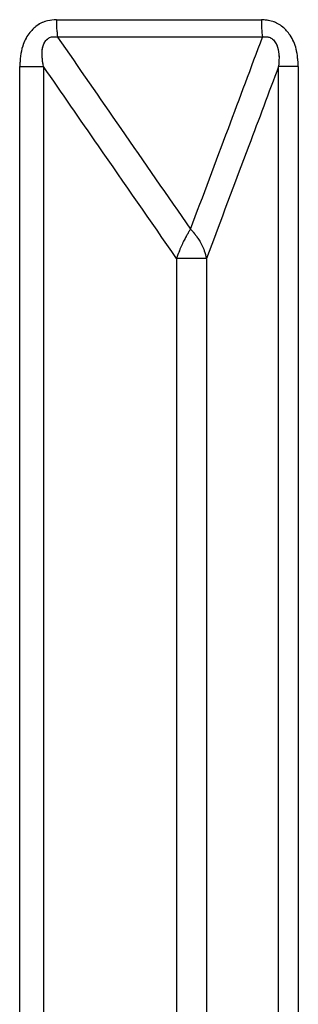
# Model space of a CAD drawing. Header units: inches. Extents: x 0.1 to 16.9, y 0.1 to 10.9.
# Tile 106 of 235: x 6.542847 to 6.54322, y 2.446605 to 2.447921. Entities that reach past the tile are written whole.
import ezdxf

# ---------------------------------------------------------------- set-up
doc = ezdxf.new("R2010")
doc.units = ezdxf.units.IN
doc.header["$MEASUREMENT"] = 0
doc.linetypes.add('PHANTOM', pattern=[0.49999999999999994, 0.25, -0.05, 0.05, -0.05, 0.05, -0.05])

msp = doc.modelspace()

# ---------------------------------------------------------------- linework, layer by layer
at = {"color": 7, "linetype": 'Continuous', "lineweight": 25}
for p, q in [((6.542895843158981, 2.447921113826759), (6.543170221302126, 2.447921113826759)), ((6.543171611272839, 2.447897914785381), (6.542897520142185, 2.447897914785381)), ((6.542846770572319, 2.443469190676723), (6.542846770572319, 2.447858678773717)), ((6.542846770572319, 2.447858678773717), (6.54287861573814, 2.447858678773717)), ((6.54287861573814, 2.447858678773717), (6.54287861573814, 2.443469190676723)), ((6.543219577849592, 2.447858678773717), (6.543193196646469, 2.447858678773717)), ((6.543193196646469, 2.443469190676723), (6.543193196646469, 2.447858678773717)), ((6.543219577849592, 2.447858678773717), (6.543219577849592, 2.443469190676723)), ((6.543056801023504, 2.447602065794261), (6.543056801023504, 2.443149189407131)), ((6.543096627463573, 2.447602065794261), (6.543056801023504, 2.447602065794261)), ((6.543096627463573, 2.447602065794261), (6.543096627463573, 2.443149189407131))]:
    msp.add_line(p, q, dxfattribs=at)
at = {"color": 7, "linetype": 'PHANTOM', "lineweight": 18}
for p, q in [((6.542895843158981, 2.447921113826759), (6.543170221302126, 2.447921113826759)), ((6.542895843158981, 2.447921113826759), (6.543170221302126, 2.447921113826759)), ((6.542895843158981, 2.447921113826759), (6.543170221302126, 2.447921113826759)), ((6.543171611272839, 2.447897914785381), (6.542897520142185, 2.447897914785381)), ((6.543171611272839, 2.447897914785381), (6.542897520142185, 2.447897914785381)), ((6.543171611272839, 2.447897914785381), (6.542897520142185, 2.447897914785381)), ((6.542846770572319, 2.443469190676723), (6.542846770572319, 2.447858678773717)), ((6.542846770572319, 2.447858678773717), (6.54287861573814, 2.447858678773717)), ((6.542846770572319, 2.443469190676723), (6.542846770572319, 2.447858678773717)), ((6.542846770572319, 2.447858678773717), (6.54287861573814, 2.447858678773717)), ((6.542846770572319, 2.443469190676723), (6.542846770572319, 2.447858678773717)), ((6.542846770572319, 2.447858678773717), (6.54287861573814, 2.447858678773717)), ((6.54287861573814, 2.447858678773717), (6.54287861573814, 2.443469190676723)), ((6.54287861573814, 2.447858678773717), (6.54287861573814, 2.443469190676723)), ((6.54287861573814, 2.447858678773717), (6.54287861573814, 2.443469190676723)), ((6.543219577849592, 2.447858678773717), (6.543193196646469, 2.447858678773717)), ((6.543193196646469, 2.443469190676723), (6.543193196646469, 2.447858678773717)), ((6.543219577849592, 2.447858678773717), (6.543193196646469, 2.447858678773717)), ((6.543193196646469, 2.443469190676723), (6.543193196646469, 2.447858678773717)), ((6.543219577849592, 2.447858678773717), (6.543193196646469, 2.447858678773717)), ((6.543193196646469, 2.443469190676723), (6.543193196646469, 2.447858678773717)), ((6.543219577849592, 2.447858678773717), (6.543219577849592, 2.443469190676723)), ((6.543219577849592, 2.447858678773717), (6.543219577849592, 2.443469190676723)), ((6.543219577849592, 2.447858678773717), (6.543219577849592, 2.443469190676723)), ((6.543056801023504, 2.447602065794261), (6.543056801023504, 2.443149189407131)), ((6.543096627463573, 2.447602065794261), (6.543056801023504, 2.447602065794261)), ((6.543056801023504, 2.447602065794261), (6.543056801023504, 2.443149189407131)), ((6.543096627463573, 2.447602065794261), (6.543056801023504, 2.447602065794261)), ((6.543056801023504, 2.447602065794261), (6.543056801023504, 2.443149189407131)), ((6.543096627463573, 2.447602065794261), (6.543056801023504, 2.447602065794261)), ((6.543096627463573, 2.447602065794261), (6.543096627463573, 2.443149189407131)), ((6.543096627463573, 2.447602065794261), (6.543096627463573, 2.443149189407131)), ((6.543096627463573, 2.447602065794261), (6.543096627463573, 2.443149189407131))]:
    msp.add_line(p, q, dxfattribs=at)
at = {"color": 7, "linetype": 'Continuous', "lineweight": 25}
for centre, radius, start, end in [((6.543038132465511, 2.447919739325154), 0.0001422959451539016, 179.4465452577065, 188.8225226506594), ((6.54334134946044, 2.44791972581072), 0.0001711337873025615, 179.5352856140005, 187.3222704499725)]:
    msp.add_arc(centre, radius, start, end, dxfattribs=at)
at = {"color": 7, "linetype": 'PHANTOM', "lineweight": 18}
for centre, radius, start, end in [((6.543038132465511, 2.447919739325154), 0.0001422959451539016, 179.4465452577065, 188.8225226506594), ((6.543038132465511, 2.447919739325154), 0.0001422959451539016, 179.4465452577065, 188.8225226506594), ((6.543038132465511, 2.447919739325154), 0.0001422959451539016, 179.4465452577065, 188.8225226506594), ((6.54334134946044, 2.44791972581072), 0.0001711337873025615, 179.5352856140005, 187.3222704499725), ((6.54334134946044, 2.44791972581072), 0.0001711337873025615, 179.5352856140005, 187.3222704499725), ((6.54334134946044, 2.44791972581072), 0.0001711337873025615, 179.5352856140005, 187.3222704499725)]:
    msp.add_arc(centre, radius, start, end, dxfattribs=at)
at = {"color": 7, "linetype": 'Continuous', "lineweight": 25}
for points, knots in [([(6.542895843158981, 2.447921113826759), (6.542891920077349, 2.447920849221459), (6.542882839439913, 2.447920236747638), (6.542869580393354, 2.447914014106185), (6.542857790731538, 2.447902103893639), (6.542848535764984, 2.447883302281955), (6.542847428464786, 2.44786785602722), (6.542846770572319, 2.447858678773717)], [0, 0, 0, 0, 0.1336272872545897, 0.3093030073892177, 0.4842287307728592, 0.6935591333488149, 1, 1, 1, 1]), ([(6.543219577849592, 2.447858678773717), (6.543219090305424, 2.447866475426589), (6.543218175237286, 2.447881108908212), (6.543210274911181, 2.447899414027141), (6.543199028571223, 2.447912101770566), (6.543185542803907, 2.447919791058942), (6.543175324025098, 2.447920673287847), (6.543170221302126, 2.447921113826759)], [0, 0, 0, 0, 0.2611752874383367, 0.4901980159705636, 0.6548011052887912, 0.8276257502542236, 1, 1, 1, 1]), ([(6.54287861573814, 2.447858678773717), (6.54287757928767, 2.447864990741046), (6.542875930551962, 2.447875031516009), (6.542877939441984, 2.447886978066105), (6.542881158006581, 2.447892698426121), (6.542884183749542, 2.447895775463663), (6.542887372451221, 2.447897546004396), (6.542892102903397, 2.447898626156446), (6.542895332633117, 2.4478982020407), (6.542897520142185, 2.447897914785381)], [0, 0, 0, 0, 0.3643207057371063, 0.5795439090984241, 0.6799835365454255, 0.7338312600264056, 0.8222095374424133, 0.8795817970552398, 1, 1, 1, 1]), ([(6.542897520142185, 2.447897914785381), (6.542925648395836, 2.447857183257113), (6.542984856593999, 2.447771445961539), (6.543044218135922, 2.447685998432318), (6.543075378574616, 2.447641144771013)], [0, 0, 0, 0, 0.4750736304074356, 1, 1, 1, 1]), ([(6.543075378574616, 2.447641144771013), (6.543092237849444, 2.447685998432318), (6.543124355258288, 2.447771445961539), (6.543156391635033, 2.447857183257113), (6.543171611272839, 2.447897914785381)], [0, 0, 0, 0, 0.5249263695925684, 1, 1, 1, 1]), ([(6.543171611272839, 2.447897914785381), (6.543173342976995, 2.447898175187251), (6.543175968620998, 2.447898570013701), (6.543180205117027, 2.44789792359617), (6.543183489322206, 2.447896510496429), (6.543187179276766, 2.447893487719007), (6.543189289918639, 2.4478903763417), (6.543192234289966, 2.44788403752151), (6.543194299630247, 2.447873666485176), (6.543193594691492, 2.447864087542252), (6.543193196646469, 2.447858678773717)], [0, 0, 0, 0, 0.1013553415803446, 0.1536769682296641, 0.2421980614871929, 0.2966866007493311, 0.4155632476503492, 0.445026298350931, 0.6866330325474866, 1, 1, 1, 1]), ([(6.543056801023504, 2.447602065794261), (6.543021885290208, 2.447652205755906), (6.542962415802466, 2.447737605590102), (6.542903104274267, 2.44782329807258), (6.54287861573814, 2.447858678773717)], [0, 0, 0, 0, 0.587120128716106, 1, 1, 1, 1]), ([(6.543193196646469, 2.447858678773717), (6.543179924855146, 2.44782329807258), (6.54314778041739, 2.447737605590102), (6.543115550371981, 2.447652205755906), (6.543096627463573, 2.447602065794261)], [0, 0, 0, 0, 0.4128798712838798, 1, 1, 1, 1]), ([(6.543075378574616, 2.447641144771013), (6.543075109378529, 2.447640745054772), (6.543074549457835, 2.447639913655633), (6.543073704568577, 2.447638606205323), (6.543072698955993, 2.447637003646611), (6.543071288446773, 2.447634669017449), (6.543069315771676, 2.447631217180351), (6.54306552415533, 2.447624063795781), (6.543060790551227, 2.447613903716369), (6.543057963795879, 2.447605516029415), (6.543056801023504, 2.447602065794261)], [0, 0, 0, 0, 0.04155614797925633, 0.0864356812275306, 0.1289017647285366, 0.1939342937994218, 0.2985938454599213, 0.4229715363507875, 0.7626420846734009, 1, 1, 1, 1]), ([(6.543075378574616, 2.447641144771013), (6.543075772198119, 2.447640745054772), (6.543076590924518, 2.447639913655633), (6.543077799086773, 2.447638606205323), (6.543079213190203, 2.447637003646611), (6.543081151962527, 2.447634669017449), (6.543083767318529, 2.44763121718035), (6.54308852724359, 2.447624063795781), (6.543093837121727, 2.447613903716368), (6.543095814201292, 2.447605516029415), (6.543096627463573, 2.447602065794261)], [0, 0, 0, 0, 0.04155614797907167, 0.08643568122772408, 0.1289017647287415, 0.1939342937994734, 0.2985938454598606, 0.4229715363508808, 0.762642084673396, 1, 1, 1, 1])]:
    msp.add_open_spline(points, degree=3, knots=knots, dxfattribs=at)
at = {"color": 7, "linetype": 'PHANTOM', "lineweight": 18}
for points, knots in [([(6.542895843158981, 2.447921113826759), (6.542891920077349, 2.447920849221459), (6.542882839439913, 2.447920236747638), (6.542869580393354, 2.447914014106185), (6.542857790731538, 2.447902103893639), (6.542848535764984, 2.447883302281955), (6.542847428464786, 2.44786785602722), (6.542846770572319, 2.447858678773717)], [0, 0, 0, 0, 0.1336272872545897, 0.3093030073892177, 0.4842287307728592, 0.6935591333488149, 1, 1, 1, 1]), ([(6.542895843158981, 2.447921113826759), (6.542891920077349, 2.447920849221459), (6.542882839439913, 2.447920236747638), (6.542869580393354, 2.447914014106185), (6.542857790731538, 2.447902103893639), (6.542848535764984, 2.447883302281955), (6.542847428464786, 2.44786785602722), (6.542846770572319, 2.447858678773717)], [0, 0, 0, 0, 0.1336272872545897, 0.3093030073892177, 0.4842287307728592, 0.6935591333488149, 1, 1, 1, 1]), ([(6.542895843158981, 2.447921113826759), (6.542891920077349, 2.447920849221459), (6.542882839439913, 2.447920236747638), (6.542869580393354, 2.447914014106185), (6.542857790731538, 2.447902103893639), (6.542848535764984, 2.447883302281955), (6.542847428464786, 2.44786785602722), (6.542846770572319, 2.447858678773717)], [0, 0, 0, 0, 0.1336272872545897, 0.3093030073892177, 0.4842287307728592, 0.6935591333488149, 1, 1, 1, 1]), ([(6.543219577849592, 2.447858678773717), (6.543219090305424, 2.447866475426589), (6.543218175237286, 2.447881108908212), (6.543210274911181, 2.447899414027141), (6.543199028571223, 2.447912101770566), (6.543185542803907, 2.447919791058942), (6.543175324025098, 2.447920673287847), (6.543170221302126, 2.447921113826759)], [0, 0, 0, 0, 0.2611752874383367, 0.4901980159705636, 0.6548011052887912, 0.8276257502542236, 1, 1, 1, 1]), ([(6.543219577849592, 2.447858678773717), (6.543219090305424, 2.447866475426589), (6.543218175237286, 2.447881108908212), (6.543210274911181, 2.447899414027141), (6.543199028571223, 2.447912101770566), (6.543185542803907, 2.447919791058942), (6.543175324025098, 2.447920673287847), (6.543170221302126, 2.447921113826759)], [0, 0, 0, 0, 0.2611752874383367, 0.4901980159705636, 0.6548011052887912, 0.8276257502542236, 1, 1, 1, 1]), ([(6.543219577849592, 2.447858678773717), (6.543219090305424, 2.447866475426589), (6.543218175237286, 2.447881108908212), (6.543210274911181, 2.447899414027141), (6.543199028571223, 2.447912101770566), (6.543185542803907, 2.447919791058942), (6.543175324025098, 2.447920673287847), (6.543170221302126, 2.447921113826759)], [0, 0, 0, 0, 0.2611752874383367, 0.4901980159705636, 0.6548011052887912, 0.8276257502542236, 1, 1, 1, 1]), ([(6.54287861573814, 2.447858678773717), (6.54287757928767, 2.447864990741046), (6.542875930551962, 2.447875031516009), (6.542877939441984, 2.447886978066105), (6.542881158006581, 2.447892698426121), (6.542884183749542, 2.447895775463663), (6.542887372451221, 2.447897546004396), (6.542892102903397, 2.447898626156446), (6.542895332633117, 2.4478982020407), (6.542897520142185, 2.447897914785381)], [0, 0, 0, 0, 0.3643207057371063, 0.5795439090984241, 0.6799835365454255, 0.7338312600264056, 0.8222095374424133, 0.8795817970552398, 1, 1, 1, 1]), ([(6.54287861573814, 2.447858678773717), (6.54287757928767, 2.447864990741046), (6.542875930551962, 2.447875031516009), (6.542877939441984, 2.447886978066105), (6.542881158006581, 2.447892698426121), (6.542884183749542, 2.447895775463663), (6.542887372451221, 2.447897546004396), (6.542892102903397, 2.447898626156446), (6.542895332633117, 2.4478982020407), (6.542897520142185, 2.447897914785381)], [0, 0, 0, 0, 0.3643207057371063, 0.5795439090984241, 0.6799835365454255, 0.7338312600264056, 0.8222095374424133, 0.8795817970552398, 1, 1, 1, 1]), ([(6.54287861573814, 2.447858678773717), (6.54287757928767, 2.447864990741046), (6.542875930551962, 2.447875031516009), (6.542877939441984, 2.447886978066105), (6.542881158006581, 2.447892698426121), (6.542884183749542, 2.447895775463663), (6.542887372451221, 2.447897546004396), (6.542892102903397, 2.447898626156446), (6.542895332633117, 2.4478982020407), (6.542897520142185, 2.447897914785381)], [0, 0, 0, 0, 0.3643207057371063, 0.5795439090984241, 0.6799835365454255, 0.7338312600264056, 0.8222095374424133, 0.8795817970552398, 1, 1, 1, 1]), ([(6.542897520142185, 2.447897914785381), (6.542925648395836, 2.447857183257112), (6.542984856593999, 2.447771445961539), (6.543044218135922, 2.447685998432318), (6.543075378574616, 2.447641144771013)], [0, 0, 0, 0, 0.4750736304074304, 1, 1, 1, 1]), ([(6.542897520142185, 2.447897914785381), (6.542925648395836, 2.447857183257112), (6.542984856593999, 2.447771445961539), (6.543044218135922, 2.447685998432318), (6.543075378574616, 2.447641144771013)], [0, 0, 0, 0, 0.4750736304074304, 1, 1, 1, 1]), ([(6.542897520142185, 2.447897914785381), (6.542925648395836, 2.447857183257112), (6.542984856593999, 2.447771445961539), (6.543044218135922, 2.447685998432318), (6.543075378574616, 2.447641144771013)], [0, 0, 0, 0, 0.4750736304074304, 1, 1, 1, 1]), ([(6.543075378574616, 2.447641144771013), (6.543092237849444, 2.447685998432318), (6.543124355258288, 2.447771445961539), (6.543156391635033, 2.447857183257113), (6.543171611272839, 2.447897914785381)], [0, 0, 0, 0, 0.5249263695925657, 1, 1, 1, 1]), ([(6.543075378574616, 2.447641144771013), (6.543092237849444, 2.447685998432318), (6.543124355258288, 2.447771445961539), (6.543156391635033, 2.447857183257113), (6.543171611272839, 2.447897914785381)], [0, 0, 0, 0, 0.5249263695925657, 1, 1, 1, 1]), ([(6.543075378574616, 2.447641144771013), (6.543092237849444, 2.447685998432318), (6.543124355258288, 2.447771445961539), (6.543156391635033, 2.447857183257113), (6.543171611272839, 2.447897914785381)], [0, 0, 0, 0, 0.5249263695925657, 1, 1, 1, 1]), ([(6.543171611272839, 2.447897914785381), (6.543173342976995, 2.447898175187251), (6.543175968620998, 2.447898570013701), (6.543180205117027, 2.44789792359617), (6.543183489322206, 2.447896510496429), (6.543187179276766, 2.447893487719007), (6.543189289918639, 2.4478903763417), (6.543192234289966, 2.44788403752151), (6.543194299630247, 2.447873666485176), (6.543193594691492, 2.447864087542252), (6.543193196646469, 2.447858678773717)], [0, 0, 0, 0, 0.1013553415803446, 0.1536769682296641, 0.2421980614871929, 0.2966866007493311, 0.4155632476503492, 0.445026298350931, 0.6866330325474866, 1, 1, 1, 1]), ([(6.543171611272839, 2.447897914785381), (6.543173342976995, 2.447898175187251), (6.543175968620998, 2.447898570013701), (6.543180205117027, 2.44789792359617), (6.543183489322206, 2.447896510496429), (6.543187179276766, 2.447893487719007), (6.543189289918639, 2.4478903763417), (6.543192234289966, 2.44788403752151), (6.543194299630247, 2.447873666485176), (6.543193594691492, 2.447864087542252), (6.543193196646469, 2.447858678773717)], [0, 0, 0, 0, 0.1013553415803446, 0.1536769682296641, 0.2421980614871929, 0.2966866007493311, 0.4155632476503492, 0.445026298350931, 0.6866330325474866, 1, 1, 1, 1]), ([(6.543171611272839, 2.447897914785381), (6.543173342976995, 2.447898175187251), (6.543175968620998, 2.447898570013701), (6.543180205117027, 2.44789792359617), (6.543183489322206, 2.447896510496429), (6.543187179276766, 2.447893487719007), (6.543189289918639, 2.4478903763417), (6.543192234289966, 2.44788403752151), (6.543194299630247, 2.447873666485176), (6.543193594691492, 2.447864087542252), (6.543193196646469, 2.447858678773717)], [0, 0, 0, 0, 0.1013553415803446, 0.1536769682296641, 0.2421980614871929, 0.2966866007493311, 0.4155632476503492, 0.445026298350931, 0.6866330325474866, 1, 1, 1, 1]), ([(6.543056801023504, 2.447602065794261), (6.543021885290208, 2.447652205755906), (6.542962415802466, 2.447737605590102), (6.542903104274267, 2.44782329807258), (6.54287861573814, 2.447858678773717)], [0, 0, 0, 0, 0.5871201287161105, 1, 1, 1, 1]), ([(6.543056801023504, 2.447602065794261), (6.543021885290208, 2.447652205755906), (6.542962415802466, 2.447737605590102), (6.542903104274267, 2.44782329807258), (6.54287861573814, 2.447858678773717)], [0, 0, 0, 0, 0.5871201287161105, 1, 1, 1, 1]), ([(6.543056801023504, 2.447602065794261), (6.543021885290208, 2.447652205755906), (6.542962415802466, 2.447737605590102), (6.542903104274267, 2.44782329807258), (6.54287861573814, 2.447858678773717)], [0, 0, 0, 0, 0.5871201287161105, 1, 1, 1, 1]), ([(6.543193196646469, 2.447858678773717), (6.543179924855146, 2.44782329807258), (6.54314778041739, 2.447737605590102), (6.543115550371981, 2.447652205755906), (6.543096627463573, 2.447602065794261)], [0, 0, 0, 0, 0.4128798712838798, 1, 1, 1, 1]), ([(6.543193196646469, 2.447858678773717), (6.543179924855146, 2.44782329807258), (6.54314778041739, 2.447737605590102), (6.543115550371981, 2.447652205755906), (6.543096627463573, 2.447602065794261)], [0, 0, 0, 0, 0.4128798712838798, 1, 1, 1, 1]), ([(6.543193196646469, 2.447858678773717), (6.543179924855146, 2.44782329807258), (6.54314778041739, 2.447737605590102), (6.543115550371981, 2.447652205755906), (6.543096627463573, 2.447602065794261)], [0, 0, 0, 0, 0.4128798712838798, 1, 1, 1, 1]), ([(6.543075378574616, 2.447641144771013), (6.543075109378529, 2.447640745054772), (6.543074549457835, 2.447639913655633), (6.543073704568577, 2.447638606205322), (6.543072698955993, 2.447637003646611), (6.543071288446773, 2.447634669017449), (6.543069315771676, 2.44763121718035), (6.54306552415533, 2.447624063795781), (6.543060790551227, 2.447613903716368), (6.543057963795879, 2.447605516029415), (6.543056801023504, 2.447602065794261)], [0, 0, 0, 0, 0.04155614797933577, 0.08643568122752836, 0.1289017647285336, 0.1939342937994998, 0.2985938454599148, 0.4229715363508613, 0.7626420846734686, 1, 1, 1, 1]), ([(6.543075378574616, 2.447641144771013), (6.543075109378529, 2.447640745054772), (6.543074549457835, 2.447639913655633), (6.543073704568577, 2.447638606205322), (6.543072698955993, 2.447637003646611), (6.543071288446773, 2.447634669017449), (6.543069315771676, 2.44763121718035), (6.54306552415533, 2.447624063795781), (6.543060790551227, 2.447613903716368), (6.543057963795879, 2.447605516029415), (6.543056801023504, 2.447602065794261)], [0, 0, 0, 0, 0.04155614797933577, 0.08643568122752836, 0.1289017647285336, 0.1939342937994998, 0.2985938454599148, 0.4229715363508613, 0.7626420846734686, 1, 1, 1, 1]), ([(6.543075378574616, 2.447641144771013), (6.543075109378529, 2.447640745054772), (6.543074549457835, 2.447639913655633), (6.543073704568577, 2.447638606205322), (6.543072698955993, 2.447637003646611), (6.543071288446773, 2.447634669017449), (6.543069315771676, 2.44763121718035), (6.54306552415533, 2.447624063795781), (6.543060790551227, 2.447613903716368), (6.543057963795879, 2.447605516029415), (6.543056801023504, 2.447602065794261)], [0, 0, 0, 0, 0.04155614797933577, 0.08643568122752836, 0.1289017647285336, 0.1939342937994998, 0.2985938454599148, 0.4229715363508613, 0.7626420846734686, 1, 1, 1, 1]), ([(6.543075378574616, 2.447641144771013), (6.543075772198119, 2.447640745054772), (6.543076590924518, 2.447639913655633), (6.543077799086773, 2.447638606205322), (6.543079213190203, 2.447637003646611), (6.543081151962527, 2.447634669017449), (6.543083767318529, 2.44763121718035), (6.54308852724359, 2.447624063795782), (6.543093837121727, 2.447613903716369), (6.543095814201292, 2.447605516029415), (6.543096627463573, 2.447602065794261)], [0, 0, 0, 0, 0.04155614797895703, 0.08643568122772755, 0.1289017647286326, 0.1939342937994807, 0.2985938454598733, 0.4229715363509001, 0.7626420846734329, 1, 1, 1, 1]), ([(6.543075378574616, 2.447641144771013), (6.543075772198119, 2.447640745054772), (6.543076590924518, 2.447639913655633), (6.543077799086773, 2.447638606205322), (6.543079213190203, 2.447637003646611), (6.543081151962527, 2.447634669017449), (6.543083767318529, 2.44763121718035), (6.54308852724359, 2.447624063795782), (6.543093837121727, 2.447613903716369), (6.543095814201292, 2.447605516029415), (6.543096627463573, 2.447602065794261)], [0, 0, 0, 0, 0.04155614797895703, 0.08643568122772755, 0.1289017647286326, 0.1939342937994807, 0.2985938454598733, 0.4229715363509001, 0.7626420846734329, 1, 1, 1, 1]), ([(6.543075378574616, 2.447641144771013), (6.543075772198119, 2.447640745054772), (6.543076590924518, 2.447639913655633), (6.543077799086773, 2.447638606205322), (6.543079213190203, 2.447637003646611), (6.543081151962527, 2.447634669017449), (6.543083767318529, 2.44763121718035), (6.54308852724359, 2.447624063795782), (6.543093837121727, 2.447613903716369), (6.543095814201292, 2.447605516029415), (6.543096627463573, 2.447602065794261)], [0, 0, 0, 0, 0.04155614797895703, 0.08643568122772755, 0.1289017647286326, 0.1939342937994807, 0.2985938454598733, 0.4229715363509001, 0.7626420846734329, 1, 1, 1, 1])]:
    msp.add_open_spline(points, degree=3, knots=knots, dxfattribs=at)

doc.saveas('drawing.dxf')
